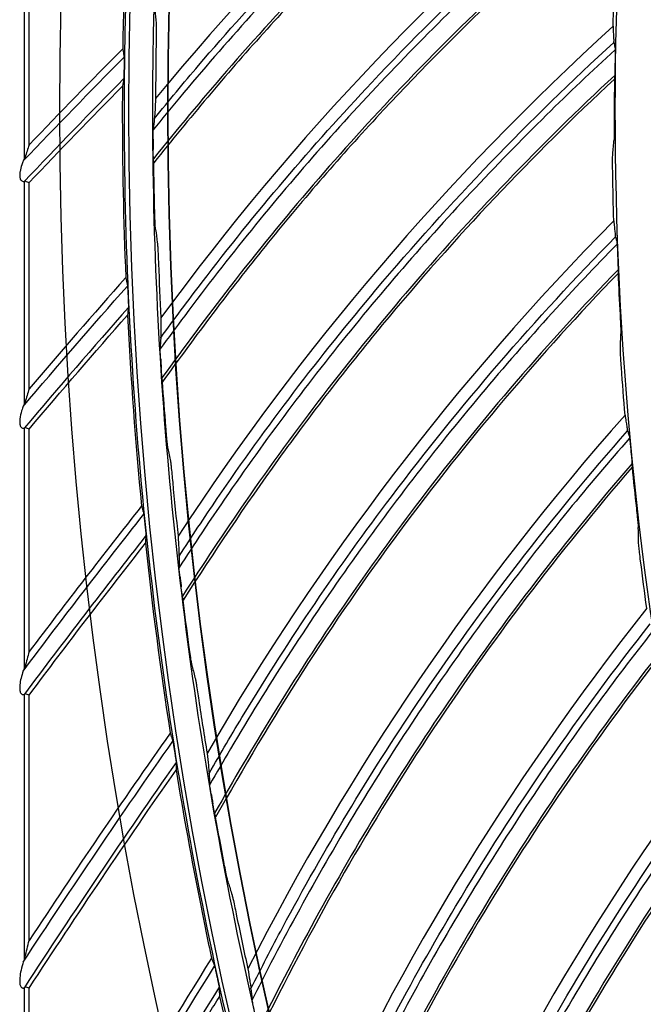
# Model space of a CAD drawing. Header units: centimetres. Extents: x 8435 to 34224, y 15581 to 23928.
# Tile 53 of 256: x 14681.78 to 14686.23, y 23621.61 to 23628.64. Entities that reach past the tile are written whole.
import ezdxf

# ---------------------------------------------------------------- set-up
doc = ezdxf.new("R2010")
doc.units = ezdxf.units.CM
doc.header["$LTSCALE"] = 0.2
doc.layers.add('1', color=7, linetype='Continuous', true_color=0xffffff)

# ---------------------------------------------------------------- blocks, each defined once
blk = doc.blocks.new('A$C992146fe')
at = {"layer": '1', "color": 0, "linetype": 'Continuous'}
for p, q in [((507.026, 328.592), (507.026, 325.597)), ((507.099, 325.805), (507.099, 328.574)), ((507.026, 325.282), (507.026, 322.098)), ((507.099, 322.324), (507.099, 325.266)), ((507.026, 321.763), (507.026, 318.324)), ((507.099, 318.572), (507.099, 321.75)), ((507.026, 317.961), (507.026, 314.172)), ((507.099, 314.45), (507.099, 317.952)), ((507.026, 313.774), (507.026, 309.483)), ((507.099, 309.8), (507.099, 313.77))]:
    blk.add_line(p, q, dxfattribs=at)
at = {"layer": '1', "color": 0, "linetype": 'Continuous', "extrusion": (0, 0, -1)}
for radius in [59.146, 58.16, 57.606, 57.6]:
    blk.add_circle((-566.677, 326.301), radius, dxfattribs=at)
at = {"layer": '1', "color": 0, "linetype": 'Continuous'}
for centre, radius, start, end in [((590.921, 245.531), 116.06, 135.29359, 136.23843), ((590.921, 245.531), 115.75, 135.43922, 136.4479), ((595.411, 247.018), 116.06, 138.50771, 139.54506), ((595.411, 247.018), 115.75, 138.65336, 139.77764), ((599.812, 248.755), 116.06, 141.72212, 143.01845), ((599.812, 248.755), 115.75, 141.86778, 143.27917), ((604.107, 250.736), 116.06, 144.93644, 146.70373), ((604.107, 250.736), 115.75, 145.08209, 147.00009), ((608.285, 252.955), 116.06, 148.1507, 150.67338), ((608.285, 252.955), 115.75, 148.29636, 151.01735)]:
    blk.add_arc(centre, radius, start, end, dxfattribs=at)
at = {"layer": '1', "color": 0, "linetype": 'Continuous', "extrusion": (0, 0, -1)}
for centre, radius, start, end in [((-590.921, 245.531), 115.962, 43.65002, 44.66954), ((-590.921, 245.531), 115.688, 43.5689, 44.5161), ((-595.411, 247.018), 115.962, 40.33308, 41.45541), ((-595.411, 247.018), 115.688, 40.23845, 41.30195), ((-599.812, 248.755), 115.962, 36.84699, 38.241), ((-599.812, 248.755), 115.688, 36.73626, 38.08753), ((-604.107, 250.736), 115.962, 33.14544, 35.02669), ((-604.107, 250.736), 115.688, 33.01477, 34.87323), ((-608.285, 252.955), 115.962, 29.15385, 31.81242)]:
    blk.add_arc(centre, radius, start, end, dxfattribs=at)
at = {"layer": '1', "color": 0, "linetype": 'Continuous'}
for points, knots in [([(624.857, 326.301), (624.857, 328.223), (624.762, 330.138), (624.383, 333.958), (624.098, 335.86), (622.977, 341.462), (621.873, 345.087), (619.685, 350.361), (618.862, 352.1), (617.053, 355.475), (616.072, 357.106), (612.907, 361.834), (610.5, 364.768), (606.433, 368.83), (605.008, 370.119), (602.065, 372.53), (600.541, 373.658), (597.389, 375.762), (595.761, 376.737), (592.4, 378.533), (590.656, 379.357), (585.357, 381.547), (581.728, 382.644), (574.279, 384.124), (570.423, 384.503), (562.822, 384.498), (559.05, 384.127), (553.436, 383.011), (551.564, 382.542), (547.912, 381.432), (546.124, 380.791), (540.872, 378.614), (537.512, 376.823), (531.127, 372.556), (528.194, 370.144), (524.172, 366.123), (522.894, 364.715), (520.468, 361.762), (519.32, 360.213), (516.144, 355.459), (514.358, 352.117), (512.171, 346.846), (511.523, 345.038), (510.409, 341.37), (509.947, 339.523), (508.836, 333.94), (508.46, 330.166), (508.456, 324.423), (508.55, 322.501), (508.923, 318.712), (509.201, 316.836), (509.938, 313.119), (510.397, 311.278), (511.5, 307.633), (512.147, 305.818), (514.341, 300.515), (516.129, 297.171), (519.287, 292.434), (520.42, 290.902), (522.851, 287.935), (524.139, 286.513), (528.17, 282.478), (531.097, 280.071), (535.849, 276.887), (537.503, 275.893), (540.87, 274.09), (542.588, 273.277), (547.839, 271.097), (551.472, 269.985), (559.009, 268.478), (562.79, 268.106), (568.476, 268.098), (570.374, 268.188), (574.175, 268.557), (576.084, 268.838), (581.697, 269.948), (585.325, 271.045), (590.597, 273.218), (592.332, 274.034), (595.718, 275.839), (597.353, 276.817), (602.091, 279.975), (605.028, 282.374), (609.092, 286.424), (610.388, 287.85), (612.809, 290.791), (613.941, 292.314), (616.051, 295.461), (617.029, 297.086), (618.83, 300.439), (619.656, 302.175), (621.864, 307.483), (622.973, 311.125), (624.099, 316.741), (624.384, 318.646), (624.762, 322.463), (624.857, 324.379), (624.857, 326.301)], [0, 0, 0, 0, 0.015625, 0.015625, 0.03125, 0.03125, 0.0625, 0.0625, 0.078125, 0.078125, 0.09375, 0.09375, 0.125, 0.125, 0.140625, 0.140625, 0.15625, 0.15625, 0.171875, 0.171875, 0.1875, 0.1875, 0.21875, 0.21875, 0.25, 0.25, 0.28125, 0.28125, 0.296875, 0.296875, 0.3125, 0.3125, 0.34375, 0.34375, 0.375, 0.375, 0.390625, 0.390625, 0.40625, 0.40625, 0.4375, 0.4375, 0.453125, 0.453125, 0.46875, 0.46875, 0.5, 0.5, 0.515625, 0.515625, 0.53125, 0.53125, 0.546875, 0.546875, 0.5625, 0.5625, 0.59375, 0.59375, 0.609375, 0.609375, 0.625, 0.625, 0.65625, 0.65625, 0.671875, 0.671875, 0.6875, 0.6875, 0.71875, 0.71875, 0.75, 0.75, 0.765625, 0.765625, 0.78125, 0.78125, 0.8125, 0.8125, 0.828125, 0.828125, 0.84375, 0.84375, 0.875, 0.875, 0.890625, 0.890625, 0.90625, 0.90625, 0.921875, 0.921875, 0.9375, 0.9375, 0.96875, 0.96875, 0.984375, 0.984375, 1, 1, 1, 1]), ([(624.457, 326.301), (624.457, 324.392), (624.363, 322.49), (623.987, 318.698), (623.704, 316.807), (622.586, 311.229), (621.485, 307.612), (619.292, 302.341), (618.472, 300.616), (616.683, 297.287), (615.712, 295.673), (613.616, 292.547), (612.491, 291.035), (610.088, 288.114), (608.801, 286.698), (604.764, 282.676), (601.848, 280.293), (597.142, 277.157), (595.518, 276.185), (592.155, 274.394), (590.433, 273.583), (585.196, 271.424), (581.593, 270.335), (576.02, 269.233), (574.124, 268.954), (570.349, 268.587), (568.464, 268.498), (562.817, 268.506), (559.061, 268.875), (551.576, 270.373), (547.969, 271.476), (542.753, 273.642), (541.048, 274.449), (537.703, 276.24), (536.061, 277.227), (531.341, 280.388), (528.434, 282.779), (524.431, 286.787), (523.152, 288.199), (520.738, 291.145), (519.613, 292.667), (516.476, 297.371), (514.701, 300.693), (512.522, 305.959), (511.879, 307.761), (510.784, 311.382), (510.328, 313.21), (509.596, 316.901), (509.32, 318.764), (508.95, 322.527), (508.856, 324.436), (508.86, 330.139), (509.234, 333.888), (510.337, 339.432), (510.796, 341.267), (511.902, 344.909), (512.546, 346.705), (514.717, 351.939), (516.491, 355.258), (519.645, 359.98), (520.786, 361.518), (523.195, 364.451), (524.464, 365.849), (528.459, 369.842), (531.371, 372.238), (537.713, 376.476), (541.049, 378.255), (546.265, 380.417), (548.041, 381.053), (551.667, 382.155), (553.527, 382.621), (559.102, 383.73), (562.848, 384.098), (570.397, 384.103), (574.227, 383.727), (581.624, 382.256), (585.229, 381.167), (590.491, 378.992), (592.223, 378.174), (595.561, 376.39), (597.178, 375.422), (600.308, 373.333), (601.822, 372.212), (604.745, 369.818), (606.16, 368.538), (610.199, 364.503), (612.589, 361.59), (615.733, 356.894), (616.707, 355.275), (618.503, 351.923), (619.321, 350.195), (621.494, 344.958), (622.59, 341.358), (623.704, 335.794), (623.987, 333.905), (624.363, 330.112), (624.457, 328.209), (624.457, 326.301)], [0, 0, 0, 0, 0.015625, 0.015625, 0.03125, 0.03125, 0.0625, 0.0625, 0.078125, 0.078125, 0.09375, 0.09375, 0.109375, 0.109375, 0.125, 0.125, 0.15625, 0.15625, 0.171875, 0.171875, 0.1875, 0.1875, 0.21875, 0.21875, 0.234375, 0.234375, 0.25, 0.25, 0.28125, 0.28125, 0.3125, 0.3125, 0.328125, 0.328125, 0.34375, 0.34375, 0.375, 0.375, 0.390625, 0.390625, 0.40625, 0.40625, 0.4375, 0.4375, 0.453125, 0.453125, 0.46875, 0.46875, 0.484375, 0.484375, 0.5, 0.5, 0.53125, 0.53125, 0.546875, 0.546875, 0.5625, 0.5625, 0.59375, 0.59375, 0.609375, 0.609375, 0.625, 0.625, 0.65625, 0.65625, 0.6875, 0.6875, 0.703125, 0.703125, 0.71875, 0.71875, 0.75, 0.75, 0.78125, 0.78125, 0.8125, 0.8125, 0.828125, 0.828125, 0.84375, 0.84375, 0.859375, 0.859375, 0.875, 0.875, 0.90625, 0.90625, 0.921875, 0.921875, 0.9375, 0.9375, 0.96875, 0.96875, 0.984375, 0.984375, 1, 1, 1, 1]), ([(617.857, 326.301), (617.857, 329.683), (617.525, 333.009), (616.55, 337.917), (616.145, 339.539), (615.17, 342.756), (614.598, 344.354), (612.671, 349.005), (611.098, 351.945), (608.311, 356.12), (607.307, 357.476), (605.166, 360.085), (604.039, 361.327), (600.496, 364.869), (597.918, 366.989), (593.721, 369.796), (592.266, 370.668), (589.31, 372.247), (587.801, 372.961), (584.721, 374.237), (583.15, 374.801), (579.945, 375.775), (578.302, 376.187), (573.346, 377.174), (570.023, 377.499), (565.015, 377.502), (563.341, 377.421), (559.985, 377.092), (558.312, 376.844), (553.387, 375.864), (550.196, 374.898), (545.547, 372.976), (544.012, 372.251), (541.046, 370.666), (539.611, 369.806), (535.449, 367.027), (532.863, 364.911), (528.081, 360.135), (525.958, 357.543), (523.176, 353.385), (522.315, 351.953), (520.729, 348.992), (520.003, 347.457), (518.074, 342.804), (517.105, 339.612), (515.794, 333.053), (515.458, 329.66), (515.456, 322.977), (515.779, 319.657), (516.759, 314.707), (517.17, 313.061), (518.143, 309.851), (518.705, 308.279), (519.979, 305.197), (520.691, 303.688), (522.266, 300.734), (523.134, 299.283), (525.942, 295.075), (528.06, 292.495), (531.597, 288.951), (532.837, 287.824), (535.439, 285.684), (536.799, 284.675), (540.975, 281.881), (543.914, 280.307), (548.557, 278.378), (550.153, 277.804), (553.374, 276.825), (554.997, 276.418), (559.906, 275.438), (563.229, 275.104), (569.981, 275.097), (573.323, 275.427), (578.23, 276.398), (579.851, 276.801), (583.064, 277.772), (584.663, 278.342), (589.322, 280.268), (592.265, 281.838), (597.829, 285.546), (600.467, 287.706), (605.198, 292.43), (607.318, 295.005), (610.125, 299.193), (610.999, 300.648), (612.584, 303.607), (613.299, 305.116), (615.218, 309.736), (616.2, 312.946), (617.525, 319.571), (617.857, 322.918), (617.857, 326.301)], [0, 0, 0, 0, 0.03125, 0.03125, 0.046875, 0.046875, 0.0625, 0.0625, 0.09375, 0.09375, 0.109375, 0.109375, 0.125, 0.125, 0.15625, 0.15625, 0.171875, 0.171875, 0.1875, 0.1875, 0.203125, 0.203125, 0.21875, 0.21875, 0.25, 0.25, 0.265625, 0.265625, 0.28125, 0.28125, 0.3125, 0.3125, 0.328125, 0.328125, 0.34375, 0.34375, 0.375, 0.375, 0.40625, 0.40625, 0.421875, 0.421875, 0.4375, 0.4375, 0.46875, 0.46875, 0.5, 0.5, 0.53125, 0.53125, 0.546875, 0.546875, 0.5625, 0.5625, 0.578125, 0.578125, 0.59375, 0.59375, 0.625, 0.625, 0.640625, 0.640625, 0.65625, 0.65625, 0.6875, 0.6875, 0.703125, 0.703125, 0.71875, 0.71875, 0.75, 0.75, 0.78125, 0.78125, 0.796875, 0.796875, 0.8125, 0.8125, 0.84375, 0.84375, 0.875, 0.875, 0.90625, 0.90625, 0.921875, 0.921875, 0.9375, 0.9375, 0.96875, 0.96875, 1, 1, 1, 1]), ([(508.885, 326.179), (509.093, 326.434), (509.302, 326.688), (510.326, 327.887), (511.185, 328.794), (513.27, 330.782), (514.525, 331.834), (515.844, 332.8)], [0, 0, 0, 0, 0.10242, 0.10242, 0.490914, 0.490914, 1, 1, 1, 1]), ([(515.849, 332.693), (515.486, 332.426), (515.128, 332.153), (514.371, 331.553), (513.973, 331.224), (513.19, 330.55), (512.806, 330.205), (512.052, 329.5), (511.682, 329.139), (510.958, 328.403), (510.604, 328.028), (509.911, 327.262), (509.573, 326.872), (509.117, 326.324), (508.992, 326.172), (508.867, 326.019)], [0, 0, 0, 0, 0.13941, 0.13941, 0.299333, 0.299333, 0.459255, 0.459255, 0.619179, 0.619179, 0.779103, 0.779103, 0.939027, 0.939027, 1, 1, 1, 1]), ([(515.805, 332.331), (514.652, 331.471), (513.548, 330.545), (511.594, 328.702), (510.729, 327.799), (509.558, 326.445), (509.212, 326.028), (508.871, 325.607)], [0, 0, 0, 0, 0.445442, 0.445442, 0.832255, 0.832255, 1, 1, 1, 1]), ([(515.794, 332.279), (514.512, 331.321), (513.287, 330.278), (511.542, 328.582), (510.981, 327.999), (509.899, 326.799), (509.383, 326.178), (508.876, 325.55)], [0, 0, 0, 0, 0.5, 0.5, 0.75, 0.75, 1, 1, 1, 1]), ([(515.577, 329.933), (515.23, 329.647), (514.887, 329.355), (514.163, 328.715), (513.783, 328.365), (513.039, 327.649), (512.674, 327.284), (511.959, 326.539), (511.609, 326.159), (510.926, 325.385), (510.593, 324.99), (509.943, 324.188), (509.626, 323.781), (509.2, 323.208), (509.084, 323.05), (508.967, 322.891)], [0, 0, 0, 0, 0.139411, 0.139411, 0.299338, 0.299338, 0.459265, 0.459265, 0.619193, 0.619193, 0.779122, 0.779122, 0.939051, 0.939051, 1, 1, 1, 1]), ([(508.976, 323.052), (509.17, 323.318), (509.365, 323.582), (510.323, 324.835), (511.132, 325.788), (513.105, 327.886), (514.302, 329.004), (515.567, 330.04)], [0, 0, 0, 0, 0.102394, 0.102394, 0.490897, 0.490897, 1, 1, 1, 1]), ([(515.553, 329.569), (514.448, 328.648), (513.396, 327.663), (511.544, 325.717), (510.73, 324.769), (509.634, 323.353), (509.311, 322.918), (508.993, 322.48)], [0, 0, 0, 0, 0.445431, 0.445431, 0.832263, 0.832263, 1, 1, 1, 1]), ([(515.545, 329.516), (514.316, 328.49), (513.15, 327.383), (511.499, 325.595), (510.97, 324.983), (509.956, 323.726), (509.474, 323.078), (509.001, 322.423)], [0, 0, 0, 0, 0.5, 0.5, 0.75, 0.75, 1, 1, 1, 1]), ([(508.91, 327.541), (508.91, 327.536), (508.91, 327.526), (508.911, 327.5), (508.911, 327.481), (508.911, 327.429), (508.91, 327.393), (508.91, 327.317), (508.909, 327.276), (508.909, 327.235)], [0, 0, 0, 0, 0.161248, 0.161248, 0.364346, 0.364346, 0.672744, 0.672744, 1, 1, 1, 1]), ([(515.426, 327.496), (515.426, 327.465), (515.428, 327.435), (515.43, 327.381), (515.431, 327.357), (515.434, 327.315), (515.435, 327.296), (515.437, 327.281)], [0, 0, 0, 0, 0.332987, 0.332987, 0.665339, 0.665339, 1, 1, 1, 1]), ([(509.236, 319.934), (509.415, 320.21), (509.596, 320.484), (510.485, 321.787), (511.241, 322.782), (513.098, 324.984), (514.232, 326.165), (515.438, 327.267)], [0, 0, 0, 0, 0.102452, 0.102452, 0.490995, 0.490995, 1, 1, 1, 1]), ([(515.439, 327.261), (515.442, 327.244), (515.445, 327.228), (515.45, 327.199), (515.452, 327.186), (515.454, 327.174)], [0, 0, 0, 0, 0.571883, 0.571883, 1, 1, 1, 1]), ([(508.434, 327.176), (508.435, 327.173), (508.435, 327.17), (508.437, 327.162), (508.437, 327.156), (508.439, 327.145), (508.44, 327.14), (508.442, 327.129), (508.443, 327.123), (508.444, 327.112), (508.445, 327.106), (508.447, 327.095), (508.448, 327.09), (508.45, 327.079), (508.45, 327.073), (508.451, 327.068)], [0, 0, 0, 0, 0.080657, 0.080657, 0.233881, 0.233881, 0.387104, 0.387104, 0.540328, 0.540328, 0.693552, 0.693552, 0.846776, 0.846776, 1, 1, 1, 1]), ([(515.454, 327.161), (515.123, 326.857), (514.797, 326.547), (514.109, 325.869), (513.749, 325.499), (513.044, 324.745), (512.7, 324.36), (512.026, 323.577), (511.698, 323.179), (511.058, 322.369), (510.746, 321.957), (510.14, 321.121), (509.846, 320.697), (509.452, 320.102), (509.344, 319.938), (509.236, 319.773)], [0, 0, 0, 0, 0.139273, 0.139273, 0.299221, 0.299221, 0.459168, 0.459168, 0.619116, 0.619116, 0.779065, 0.779065, 0.939014, 0.939014, 1, 1, 1, 1]), ([(515.454, 327.174), (515.454, 327.173), (515.454, 327.17), (515.454, 327.161), (515.455, 327.155), (515.455, 327.14), (515.455, 327.129), (515.455, 327.102), (515.454, 327.085), (515.454, 327.061), (515.454, 327.054), (515.454, 327.047)], [0, 0, 0, 0, 0.164968, 0.164968, 0.328622, 0.328622, 0.558198, 0.558198, 0.871758, 0.871758, 1, 1, 1, 1]), ([(508.451, 327.068), (508.452, 327.066), (508.452, 327.063), (508.452, 327.053), (508.452, 327.047), (508.452, 327.03), (508.452, 327.018), (508.452, 326.987), (508.452, 326.968), (508.452, 326.945), (508.452, 326.941), (508.452, 326.938)], [0, 0, 0, 0, 0.166608, 0.166608, 0.331311, 0.331311, 0.583833, 0.583833, 0.93742, 0.93742, 1, 1, 1, 1]), ([(515.454, 327.047), (515.454, 327.033), (515.453, 327.019), (515.453, 326.986), (515.453, 326.966), (515.452, 326.937), (515.452, 326.928), (515.452, 326.919)], [0, 0, 0, 0, 0.324881, 0.324881, 0.791183, 0.791183, 1, 1, 1, 1]), ([(508.452, 326.905), (508.452, 326.882), (508.451, 326.859), (508.451, 326.821), (508.45, 326.805), (508.45, 326.781), (508.449, 326.772), (508.449, 326.759), (508.449, 326.755), (508.448, 326.75), (508.448, 326.749), (508.448, 326.749)], [0, 0, 0, 0, 0.352922, 0.352922, 0.610668, 0.610668, 0.793343, 0.793343, 0.932716, 0.932716, 1, 1, 1, 1]), ([(508.452, 326.938), (508.452, 326.935), (508.452, 326.932), (508.452, 326.928), (508.452, 326.927), (508.452, 326.924), (508.452, 326.923), (508.452, 326.92), (508.452, 326.919), (508.452, 326.916), (508.452, 326.915), (508.452, 326.912), (508.452, 326.91), (508.452, 326.908), (508.452, 326.906), (508.452, 326.905)], [0, 0, 0, 0, 0.25, 0.25, 0.375, 0.375, 0.5, 0.5, 0.625, 0.625, 0.75, 0.75, 0.875, 0.875, 1, 1, 1, 1]), ([(515.452, 326.919), (515.452, 326.898), (515.451, 326.877), (515.451, 326.84), (515.45, 326.825), (515.45, 326.801), (515.449, 326.793), (515.449, 326.78), (515.448, 326.776), (515.448, 326.774)], [0, 0, 0, 0, 0.352369, 0.352369, 0.63658, 0.63658, 0.84081, 0.84081, 1, 1, 1, 1]), ([(515.449, 326.796), (514.397, 325.817), (513.4, 324.778), (511.657, 322.734), (510.895, 321.743), (509.877, 320.27), (509.578, 319.818), (509.284, 319.364)], [0, 0, 0, 0, 0.445336, 0.445336, 0.832217, 0.832217, 1, 1, 1, 1]), ([(515.445, 326.743), (514.274, 325.652), (513.169, 324.484), (511.618, 322.609), (511.123, 321.969), (510.178, 320.659), (509.732, 319.986), (509.295, 319.307)], [0, 0, 0, 0, 0.5, 0.5, 0.75, 0.75, 1, 1, 1, 1]), ([(508.429, 326.641), (508.428, 326.54), (508.428, 326.439), (508.427, 325.529), (508.444, 324.719), (508.477, 323.91)], [0, 0, 0, 0, 0.111311, 0.111311, 1, 1, 1, 1]), ([(508.902, 326.465), (508.9, 326.406), (508.897, 326.351), (508.891, 326.258), (508.888, 326.219), (508.886, 326.188)], [0, 0, 0, 0, 0.495476, 0.495476, 1, 1, 1, 1]), ([(515.442, 326.152), (515.442, 326.109), (515.442, 326.066), (515.442, 325.996), (515.442, 325.967), (515.441, 325.925), (515.441, 325.909), (515.44, 325.888), (515.439, 325.882), (515.439, 325.878)], [0, 0, 0, 0, 0.373403, 0.373403, 0.655987, 0.655987, 0.861471, 0.861471, 1, 1, 1, 1]), ([(508.867, 325.885), (508.867, 325.911), (508.867, 325.937), (508.867, 325.974), (508.867, 325.986), (508.867, 326.006), (508.867, 326.014), (508.868, 326.025), (508.868, 326.029), (508.868, 326.031), (508.868, 326.032), (508.868, 326.032)], [0, 0, 0, 0, 0.438092, 0.438092, 0.662362, 0.662362, 0.838682, 0.838682, 0.972358, 0.972358, 1, 1, 1, 1]), ([(508.867, 325.885), (508.867, 325.875), (508.867, 325.865), (508.867, 325.833), (508.867, 325.81), (508.868, 325.772), (508.868, 325.756), (508.868, 325.74)], [0, 0, 0, 0, 0.203273, 0.203273, 0.67482, 0.67482, 1, 1, 1, 1]), ([(508.872, 325.577), (508.872, 325.579), (508.872, 325.584), (508.871, 325.597), (508.871, 325.607), (508.87, 325.633), (508.869, 325.651), (508.869, 325.692), (508.868, 325.716), (508.868, 325.74)], [0, 0, 0, 0, 0.152624, 0.152624, 0.34444, 0.34444, 0.635108, 0.635108, 1, 1, 1, 1]), ([(507.03, 325.605), (507.026, 325.598), (507.021, 325.589), (507.009, 325.56), (507.001, 325.539), (506.983, 325.488), (506.974, 325.457), (506.969, 325.419), (506.968, 325.412), (506.968, 325.406)], [0, 0, 0, 0, 0.178148, 0.178148, 0.496006, 0.496006, 0.918789, 0.918789, 1, 1, 1, 1]), ([(515.42, 325.4), (515.42, 325.442), (515.419, 325.485), (515.419, 325.554), (515.419, 325.583), (515.419, 325.625), (515.42, 325.641), (515.42, 325.662), (515.421, 325.668), (515.421, 325.672)], [0, 0, 0, 0, 0.369167, 0.369167, 0.653165, 0.653165, 0.859847, 0.859847, 1, 1, 1, 1]), ([(506.966, 325.371), (506.965, 325.36), (506.965, 325.349), (506.968, 325.331), (506.97, 325.324), (506.976, 325.31), (506.98, 325.304), (506.988, 325.295), (506.992, 325.291), (507.002, 325.285), (507.008, 325.282), (507.018, 325.28), (507.023, 325.281), (507.028, 325.283), (507.03, 325.283), (507.031, 325.284)], [0, 0, 0, 0, 0.187115, 0.187115, 0.322629, 0.322629, 0.459409, 0.459409, 0.581952, 0.581952, 0.757136, 0.757136, 0.934715, 0.934715, 1, 1, 1, 1]), ([(508.902, 324.596), (508.901, 324.601), (508.9, 324.611), (508.898, 324.637), (508.897, 324.656), (508.895, 324.708), (508.894, 324.744), (508.891, 324.82), (508.89, 324.862), (508.889, 324.903)], [0, 0, 0, 0, 0.160765, 0.160765, 0.363446, 0.363446, 0.671934, 0.671934, 1, 1, 1, 1]), ([(515.436, 324.72), (515.438, 324.689), (515.441, 324.659), (515.446, 324.606), (515.449, 324.582), (515.454, 324.54), (515.456, 324.521), (515.458, 324.506)], [0, 0, 0, 0, 0.33299, 0.33299, 0.665341, 0.665341, 1, 1, 1, 1]), ([(509.665, 316.834), (509.829, 317.119), (509.995, 317.404), (510.812, 318.752), (511.513, 319.787), (513.248, 322.086), (514.316, 323.326), (515.461, 324.493)], [0, 0, 0, 0, 0.10246, 0.10246, 0.491024, 0.491024, 1, 1, 1, 1]), ([(515.462, 324.486), (515.466, 324.47), (515.469, 324.453), (515.476, 324.425), (515.478, 324.412), (515.481, 324.4)], [0, 0, 0, 0, 0.571882, 0.571882, 1, 1, 1, 1]), ([(508.927, 324.413), (508.928, 324.408), (508.929, 324.399), (508.931, 324.372), (508.932, 324.353), (508.935, 324.301), (508.936, 324.265), (508.94, 324.189), (508.941, 324.148), (508.943, 324.107)], [0, 0, 0, 0, 0.161237, 0.161237, 0.364327, 0.364327, 0.672737, 0.672737, 1, 1, 1, 1]), ([(515.483, 324.387), (515.168, 324.066), (514.86, 323.739), (514.21, 323.025), (513.87, 322.636), (513.207, 321.844), (512.884, 321.442), (512.254, 320.624), (511.947, 320.208), (511.352, 319.365), (511.063, 318.937), (510.503, 318.069), (510.233, 317.629), (509.871, 317.014), (509.772, 316.844), (509.674, 316.674)], [0, 0, 0, 0, 0.139224, 0.139224, 0.29918, 0.29918, 0.459136, 0.459136, 0.619093, 0.619093, 0.779051, 0.779051, 0.939008, 0.939008, 1, 1, 1, 1]), ([(515.481, 324.4), (515.482, 324.399), (515.482, 324.396), (515.483, 324.387), (515.483, 324.381), (515.484, 324.366), (515.485, 324.355), (515.486, 324.328), (515.487, 324.311), (515.488, 324.287), (515.488, 324.28), (515.488, 324.273)], [0, 0, 0, 0, 0.164984, 0.164984, 0.328654, 0.328654, 0.558232, 0.558232, 0.871769, 0.871769, 1, 1, 1, 1]), ([(515.488, 324.273), (515.489, 324.259), (515.489, 324.246), (515.491, 324.212), (515.491, 324.192), (515.493, 324.164), (515.493, 324.155), (515.493, 324.146)], [0, 0, 0, 0, 0.324871, 0.324871, 0.791174, 0.791174, 1, 1, 1, 1]), ([(515.497, 324.023), (514.499, 322.988), (513.561, 321.896), (511.93, 319.762), (511.223, 318.731), (510.286, 317.205), (510.013, 316.738), (509.744, 316.268)], [0, 0, 0, 0, 0.445309, 0.445309, 0.832209, 0.832209, 1, 1, 1, 1]), ([(515.493, 324.146), (515.494, 324.125), (515.495, 324.103), (515.496, 324.067), (515.497, 324.051), (515.497, 324.028), (515.497, 324.019), (515.498, 324.007), (515.497, 324.003), (515.497, 324)], [0, 0, 0, 0, 0.352353, 0.352353, 0.636574, 0.636574, 0.840808, 0.840808, 1, 1, 1, 1]), ([(508.477, 323.91), (508.478, 323.908), (508.478, 323.905), (508.48, 323.896), (508.481, 323.891), (508.484, 323.88), (508.485, 323.874), (508.487, 323.863), (508.488, 323.858), (508.491, 323.847), (508.492, 323.841), (508.494, 323.83), (508.495, 323.825), (508.498, 323.814), (508.499, 323.808), (508.5, 323.803)], [0, 0, 0, 0, 0.080657, 0.080657, 0.233881, 0.233881, 0.387104, 0.387104, 0.540328, 0.540328, 0.693552, 0.693552, 0.846776, 0.846776, 1, 1, 1, 1]), ([(515.496, 323.97), (514.385, 322.817), (513.346, 321.59), (511.898, 319.635), (511.439, 318.969), (510.566, 317.61), (510.157, 316.914), (509.758, 316.212)], [0, 0, 0, 0, 0.5, 0.5, 0.75, 0.75, 1, 1, 1, 1]), ([(508.5, 323.803), (508.5, 323.802), (508.501, 323.798), (508.502, 323.789), (508.502, 323.783), (508.503, 323.766), (508.504, 323.754), (508.506, 323.723), (508.507, 323.703), (508.508, 323.68), (508.508, 323.677), (508.508, 323.673)], [0, 0, 0, 0, 0.166596, 0.166596, 0.331287, 0.331287, 0.583807, 0.583807, 0.937415, 0.937415, 1, 1, 1, 1]), ([(508.508, 323.673), (508.508, 323.671), (508.508, 323.668), (508.509, 323.664), (508.509, 323.662), (508.509, 323.66), (508.509, 323.658), (508.509, 323.656), (508.509, 323.654), (508.509, 323.652), (508.509, 323.65), (508.509, 323.647), (508.509, 323.646), (508.51, 323.643), (508.51, 323.642), (508.51, 323.641)], [0, 0, 0, 0, 0.25, 0.25, 0.375, 0.375, 0.5, 0.5, 0.625, 0.625, 0.75, 0.75, 0.875, 0.875, 1, 1, 1, 1]), ([(508.51, 323.641), (508.511, 323.618), (508.512, 323.594), (508.513, 323.556), (508.514, 323.541), (508.515, 323.517), (508.515, 323.508), (508.515, 323.495), (508.515, 323.491), (508.515, 323.486), (508.515, 323.485), (508.515, 323.484)], [0, 0, 0, 0, 0.352954, 0.352954, 0.610694, 0.610694, 0.79336, 0.79336, 0.932721, 0.932721, 1, 1, 1, 1]), ([(508.978, 323.338), (508.979, 323.279), (508.979, 323.224), (508.978, 323.131), (508.978, 323.091), (508.977, 323.061)], [0, 0, 0, 0, 0.495476, 0.495476, 1, 1, 1, 1]), ([(515.525, 323.379), (515.527, 323.336), (515.53, 323.293), (515.533, 323.223), (515.534, 323.195), (515.536, 323.152), (515.536, 323.136), (515.537, 323.116), (515.537, 323.109), (515.537, 323.105)], [0, 0, 0, 0, 0.373459, 0.373459, 0.656024, 0.656024, 0.86149, 0.86149, 1, 1, 1, 1]), ([(508.974, 322.757), (508.973, 322.783), (508.971, 322.809), (508.969, 322.846), (508.969, 322.858), (508.968, 322.878), (508.968, 322.886), (508.967, 322.897), (508.967, 322.901), (508.967, 322.903), (508.967, 322.904), (508.967, 322.904)], [0, 0, 0, 0, 0.43818, 0.43818, 0.6624, 0.6624, 0.838708, 0.838708, 0.97236, 0.97236, 1, 1, 1, 1]), ([(515.544, 322.627), (515.541, 322.669), (515.538, 322.711), (515.534, 322.78), (515.532, 322.809), (515.531, 322.852), (515.53, 322.868), (515.53, 322.888), (515.529, 322.895), (515.53, 322.899)], [0, 0, 0, 0, 0.369167, 0.369167, 0.653174, 0.653174, 0.859852, 0.859852, 1, 1, 1, 1]), ([(508.974, 322.757), (508.975, 322.747), (508.975, 322.737), (508.977, 322.705), (508.979, 322.682), (508.981, 322.644), (508.982, 322.628), (508.983, 322.613)], [0, 0, 0, 0, 0.203273, 0.203273, 0.674817, 0.674817, 1, 1, 1, 1]), ([(508.996, 322.45), (508.996, 322.452), (508.995, 322.457), (508.994, 322.47), (508.993, 322.479), (508.991, 322.505), (508.99, 322.523), (508.986, 322.564), (508.985, 322.589), (508.983, 322.613)], [0, 0, 0, 0, 0.152598, 0.152598, 0.344398, 0.344398, 0.635093, 0.635093, 1, 1, 1, 1]), ([(507.03, 322.106), (507.026, 322.099), (507.021, 322.089), (507.009, 322.058), (507, 322.034), (506.981, 321.972), (506.97, 321.932), (506.968, 321.891)], [0, 0, 0, 0, 0.172034, 0.172034, 0.496273, 0.496273, 1, 1, 1, 1]), ([(515.596, 321.949), (515.6, 321.918), (515.604, 321.888), (515.613, 321.835), (515.616, 321.812), (515.624, 321.77), (515.627, 321.751), (515.63, 321.736)], [0, 0, 0, 0, 0.332993, 0.332993, 0.665342, 0.665342, 1, 1, 1, 1]), ([(506.966, 321.853), (506.965, 321.841), (506.965, 321.828), (506.968, 321.809), (506.971, 321.801), (506.976, 321.788), (506.98, 321.782), (506.989, 321.773), (506.993, 321.769), (507.003, 321.763), (507.008, 321.761), (507.018, 321.76), (507.023, 321.76), (507.028, 321.763), (507.03, 321.764), (507.031, 321.765)], [0, 0, 0, 0, 0.209161, 0.209161, 0.342654, 0.342654, 0.477691, 0.477691, 0.596614, 0.596614, 0.761009, 0.761009, 0.927708, 0.927708, 1, 1, 1, 1]), ([(509.078, 321.472), (509.078, 321.477), (509.076, 321.486), (509.073, 321.512), (509.071, 321.531), (509.066, 321.583), (509.062, 321.619), (509.056, 321.695), (509.052, 321.736), (509.049, 321.778)], [0, 0, 0, 0, 0.160733, 0.160733, 0.36339, 0.36339, 0.671903, 0.671903, 1, 1, 1, 1]), ([(510.261, 313.763), (510.41, 314.056), (510.56, 314.349), (511.302, 315.74), (511.946, 316.811), (513.554, 319.2), (514.554, 320.497), (515.633, 321.723)], [0, 0, 0, 0, 0.102464, 0.102464, 0.491049, 0.491049, 1, 1, 1, 1]), ([(515.635, 321.717), (515.64, 321.7), (515.644, 321.684), (515.652, 321.656), (515.655, 321.644), (515.659, 321.632)], [0, 0, 0, 0, 0.57188, 0.57188, 1, 1, 1, 1]), ([(515.661, 321.619), (515.365, 321.281), (515.074, 320.938), (514.464, 320.19), (514.146, 319.783), (513.527, 318.957), (513.226, 318.538), (512.641, 317.687), (512.357, 317.255), (511.809, 316.381), (511.543, 315.938), (511.031, 315.041), (510.785, 314.587), (510.457, 313.954), (510.368, 313.778), (510.279, 313.603)], [0, 0, 0, 0, 0.13918, 0.13918, 0.299144, 0.299144, 0.459108, 0.459108, 0.619074, 0.619074, 0.77904, 0.77904, 0.939006, 0.939006, 1, 1, 1, 1]), ([(515.659, 321.632), (515.659, 321.631), (515.66, 321.628), (515.661, 321.619), (515.662, 321.613), (515.663, 321.598), (515.665, 321.587), (515.667, 321.56), (515.669, 321.544), (515.671, 321.52), (515.672, 321.513), (515.673, 321.506)], [0, 0, 0, 0, 0.16501, 0.16501, 0.328707, 0.328707, 0.558295, 0.558295, 0.871803, 0.871803, 1, 1, 1, 1]), ([(515.673, 321.506), (515.674, 321.492), (515.675, 321.478), (515.678, 321.445), (515.68, 321.425), (515.683, 321.397), (515.684, 321.388), (515.685, 321.379)], [0, 0, 0, 0, 0.324866, 0.324866, 0.791169, 0.791169, 1, 1, 1, 1]), ([(515.685, 321.379), (515.687, 321.358), (515.689, 321.336), (515.692, 321.3), (515.693, 321.285), (515.695, 321.261), (515.696, 321.253), (515.696, 321.24), (515.697, 321.236), (515.697, 321.234)], [0, 0, 0, 0, 0.352279, 0.352279, 0.636498, 0.636498, 0.840765, 0.840765, 1, 1, 1, 1]), ([(509.114, 321.29), (509.115, 321.285), (509.116, 321.276), (509.12, 321.25), (509.122, 321.231), (509.127, 321.179), (509.131, 321.143), (509.138, 321.068), (509.142, 321.027), (509.146, 320.986)], [0, 0, 0, 0, 0.161215, 0.161215, 0.364296, 0.364296, 0.672738, 0.672738, 1, 1, 1, 1]), ([(515.696, 321.256), (514.755, 320.169), (513.877, 319.028), (512.365, 316.809), (511.714, 315.741), (510.861, 314.167), (510.614, 313.685), (510.371, 313.201)], [0, 0, 0, 0, 0.445284, 0.445284, 0.8322, 0.8322, 1, 1, 1, 1]), ([(515.697, 321.203), (514.65, 319.992), (513.679, 318.711), (512.339, 316.68), (511.917, 315.99), (511.119, 314.586), (510.748, 313.869), (510.388, 313.146)], [0, 0, 0, 0, 0.5, 0.5, 0.75, 0.75, 1, 1, 1, 1]), ([(508.702, 320.652), (508.703, 320.649), (508.704, 320.646), (508.706, 320.638), (508.708, 320.632), (508.711, 320.622), (508.712, 320.616), (508.715, 320.605), (508.717, 320.6), (508.72, 320.589), (508.721, 320.584), (508.724, 320.573), (508.726, 320.567), (508.729, 320.557), (508.73, 320.551), (508.732, 320.546)], [0, 0, 0, 0, 0.080657, 0.080657, 0.23388, 0.23388, 0.387104, 0.387104, 0.540328, 0.540328, 0.693552, 0.693552, 0.846776, 0.846776, 1, 1, 1, 1]), ([(508.732, 320.546), (508.732, 320.544), (508.732, 320.541), (508.734, 320.532), (508.735, 320.526), (508.737, 320.509), (508.738, 320.497), (508.742, 320.466), (508.744, 320.447), (508.746, 320.424), (508.746, 320.42), (508.747, 320.417)], [0, 0, 0, 0, 0.166591, 0.166591, 0.331277, 0.331277, 0.583797, 0.583797, 0.937414, 0.937414, 1, 1, 1, 1]), ([(515.758, 320.615), (515.763, 320.572), (515.767, 320.529), (515.774, 320.46), (515.777, 320.431), (515.781, 320.389), (515.783, 320.373), (515.784, 320.353), (515.785, 320.346), (515.785, 320.342)], [0, 0, 0, 0, 0.37335, 0.37335, 0.655932, 0.655932, 0.861442, 0.861442, 1, 1, 1, 1]), ([(508.747, 320.417), (508.747, 320.414), (508.747, 320.411), (508.748, 320.407), (508.748, 320.406), (508.748, 320.403), (508.748, 320.402), (508.749, 320.399), (508.749, 320.398), (508.749, 320.395), (508.749, 320.394), (508.749, 320.391), (508.75, 320.39), (508.75, 320.387), (508.75, 320.386), (508.75, 320.384)], [0, 0, 0, 0, 0.25, 0.25, 0.375, 0.375, 0.5, 0.5, 0.625, 0.625, 0.75, 0.75, 0.875, 0.875, 1, 1, 1, 1]), ([(508.75, 320.384), (508.752, 320.362), (508.755, 320.338), (508.758, 320.3), (508.76, 320.285), (508.762, 320.261), (508.763, 320.252), (508.764, 320.239), (508.764, 320.235), (508.764, 320.23), (508.764, 320.229), (508.764, 320.229)], [0, 0, 0, 0, 0.352965, 0.352965, 0.610702, 0.610702, 0.793364, 0.793364, 0.932722, 0.932722, 1, 1, 1, 1]), ([(509.223, 320.219), (509.227, 320.158), (509.23, 320.101), (509.234, 320.025), (509.235, 320), (509.236, 319.965), (509.236, 319.953), (509.236, 319.942)], [0, 0, 0, 0, 0.517278, 0.517278, 0.825008, 0.825008, 1, 1, 1, 1]), ([(515.818, 319.865), (515.812, 319.907), (515.807, 319.949), (515.8, 320.018), (515.796, 320.046), (515.792, 320.089), (515.791, 320.105), (515.789, 320.125), (515.789, 320.132), (515.789, 320.136)], [0, 0, 0, 0, 0.369056, 0.369056, 0.653079, 0.653079, 0.859802, 0.859802, 1, 1, 1, 1]), ([(509.236, 319.928), (509.236, 319.901), (509.236, 319.873), (509.236, 319.826), (509.236, 319.806), (509.236, 319.786)], [0, 0, 0, 0, 0.574877, 0.574877, 1, 1, 1, 1]), ([(509.251, 319.639), (509.248, 319.665), (509.245, 319.691), (509.241, 319.728), (509.239, 319.74), (509.238, 319.759), (509.237, 319.767), (509.236, 319.778), (509.236, 319.782), (509.236, 319.785), (509.236, 319.785), (509.236, 319.786)], [0, 0, 0, 0, 0.438151, 0.438151, 0.662388, 0.662388, 0.838699, 0.838699, 0.972359, 0.972359, 1, 1, 1, 1]), ([(509.251, 319.639), (509.252, 319.629), (509.253, 319.619), (509.257, 319.587), (509.259, 319.565), (509.264, 319.527), (509.266, 319.511), (509.267, 319.495)], [0, 0, 0, 0, 0.203294, 0.203294, 0.674818, 0.674818, 1, 1, 1, 1]), ([(509.289, 319.334), (509.289, 319.336), (509.288, 319.34), (509.286, 319.354), (509.284, 319.363), (509.281, 319.389), (509.278, 319.406), (509.273, 319.447), (509.27, 319.472), (509.267, 319.495)], [0, 0, 0, 0, 0.152607, 0.152607, 0.344412, 0.344412, 0.635097, 0.635097, 1, 1, 1, 1]), ([(511.023, 310.728), (511.155, 311.029), (511.289, 311.33), (511.955, 312.759), (512.54, 313.863), (514.016, 316.336), (514.944, 317.684), (515.956, 318.968)], [0, 0, 0, 0, 0.102461, 0.102461, 0.491033, 0.491033, 1, 1, 1, 1]), ([(515.989, 318.865), (515.712, 318.512), (515.44, 318.154), (514.871, 317.374), (514.576, 316.95), (514.002, 316.092), (513.724, 315.656), (513.187, 314.775), (512.927, 314.329), (512.426, 313.426), (512.185, 312.969), (511.723, 312.046), (511.501, 311.579), (511.208, 310.929), (511.128, 310.749), (511.049, 310.569)], [0, 0, 0, 0, 0.13921, 0.13921, 0.299169, 0.299169, 0.459128, 0.459128, 0.619088, 0.619088, 0.779049, 0.779049, 0.939009, 0.939009, 1, 1, 1, 1]), ([(509.424, 318.362), (509.423, 318.366), (509.421, 318.376), (509.417, 318.402), (509.414, 318.421), (509.406, 318.472), (509.4, 318.508), (509.389, 318.583), (509.384, 318.624), (509.378, 318.665)], [0, 0, 0, 0, 0.160747, 0.160747, 0.363414, 0.363414, 0.671914, 0.671914, 1, 1, 1, 1]), ([(516.044, 318.505), (515.163, 317.369), (514.348, 316.182), (512.958, 313.883), (512.367, 312.782), (511.6, 311.164), (511.379, 310.669), (511.162, 310.173)], [0, 0, 0, 0, 0.445312, 0.445312, 0.832211, 0.832211, 1, 1, 1, 1]), ([(516.048, 318.452), (515.068, 317.186), (514.168, 315.854), (512.94, 313.753), (512.555, 313.042), (511.835, 311.596), (511.503, 310.86), (511.183, 310.119)], [0, 0, 0, 0, 0.5, 0.5, 0.75, 0.75, 1, 1, 1, 1]), ([(507.03, 318.333), (507.025, 318.324), (507.02, 318.31), (507.004, 318.265), (506.993, 318.228), (506.976, 318.161), (506.969, 318.129), (506.968, 318.096)], [0, 0, 0, 0, 0.192928, 0.192928, 0.632854, 0.632854, 1, 1, 1, 1]), ([(509.47, 318.182), (509.471, 318.177), (509.473, 318.168), (509.477, 318.142), (509.481, 318.123), (509.489, 318.072), (509.494, 318.036), (509.506, 317.961), (509.512, 317.92), (509.518, 317.88)], [0, 0, 0, 0, 0.161225, 0.161225, 0.364311, 0.364311, 0.672738, 0.672738, 1, 1, 1, 1]), ([(506.966, 318.055), (506.965, 318.039), (506.965, 318.021), (506.971, 317.998), (506.974, 317.991), (506.98, 317.98), (506.984, 317.975), (506.993, 317.967), (506.997, 317.964), (507.006, 317.96), (507.012, 317.958), (507.021, 317.959), (507.025, 317.96), (507.03, 317.963), (507.03, 317.964), (507.031, 317.964)], [0, 0, 0, 0, 0.285477, 0.285477, 0.406944, 0.406944, 0.5294, 0.5294, 0.642747, 0.642747, 0.802278, 0.802278, 0.964023, 0.964023, 1, 1, 1, 1]), ([(507.031, 317.964), (507.035, 317.968), (507.039, 317.971), (507.041, 317.971), (507.041, 317.971), (507.042, 317.971)], [0, 0, 0, 0, 0.820057, 0.820057, 1, 1, 1, 1]), ([(509.11, 317.411), (509.111, 317.408), (509.112, 317.406), (509.115, 317.397), (509.117, 317.392), (509.12, 317.381), (509.122, 317.376), (509.126, 317.365), (509.127, 317.36), (509.131, 317.349), (509.133, 317.344), (509.136, 317.333), (509.138, 317.328), (509.142, 317.317), (509.144, 317.312), (509.145, 317.307)], [0, 0, 0, 0, 0.080657, 0.080657, 0.233881, 0.233881, 0.387104, 0.387104, 0.540328, 0.540328, 0.693552, 0.693552, 0.846776, 0.846776, 1, 1, 1, 1]), ([(509.145, 317.307), (509.146, 317.306), (509.147, 317.302), (509.148, 317.293), (509.149, 317.287), (509.153, 317.27), (509.155, 317.258), (509.16, 317.228), (509.163, 317.209), (509.167, 317.186), (509.167, 317.182), (509.168, 317.179)], [0, 0, 0, 0, 0.166594, 0.166594, 0.331283, 0.331283, 0.583804, 0.583804, 0.937417, 0.937417, 1, 1, 1, 1]), ([(509.168, 317.179), (509.168, 317.176), (509.169, 317.174), (509.169, 317.17), (509.169, 317.168), (509.17, 317.165), (509.17, 317.164), (509.171, 317.161), (509.171, 317.16), (509.171, 317.157), (509.171, 317.156), (509.172, 317.153), (509.172, 317.152), (509.173, 317.149), (509.173, 317.148), (509.173, 317.147)], [0, 0, 0, 0, 0.25, 0.25, 0.375, 0.375, 0.5, 0.5, 0.625, 0.625, 0.75, 0.75, 0.875, 0.875, 1, 1, 1, 1]), ([(509.173, 317.147), (509.177, 317.124), (509.18, 317.101), (509.186, 317.063), (509.188, 317.048), (509.192, 317.024), (509.193, 317.015), (509.194, 317.003), (509.195, 316.998), (509.195, 316.994), (509.195, 316.993), (509.195, 316.992)], [0, 0, 0, 0, 0.352954, 0.352954, 0.610691, 0.610691, 0.793358, 0.793358, 0.93272, 0.93272, 1, 1, 1, 1]), ([(509.637, 317.119), (509.644, 317.058), (509.65, 317.001), (509.658, 316.926), (509.66, 316.9), (509.663, 316.865), (509.664, 316.854), (509.665, 316.843)], [0, 0, 0, 0, 0.517276, 0.517276, 0.825008, 0.825008, 1, 1, 1, 1]), ([(509.194, 316.883), (509.299, 316.244), (509.415, 315.607), (509.592, 314.714), (509.645, 314.456), (509.699, 314.198)], [0, 0, 0, 0, 0.710948, 0.710948, 1, 1, 1, 1]), ([(509.666, 316.829), (509.667, 316.801), (509.668, 316.774), (509.671, 316.727), (509.672, 316.707), (509.673, 316.686)], [0, 0, 0, 0, 0.574876, 0.574876, 1, 1, 1, 1]), ([(509.695, 316.541), (509.691, 316.566), (509.687, 316.592), (509.681, 316.629), (509.679, 316.641), (509.676, 316.66), (509.675, 316.668), (509.673, 316.679), (509.673, 316.683), (509.673, 316.686), (509.673, 316.686), (509.673, 316.686)], [0, 0, 0, 0, 0.438119, 0.438119, 0.662373, 0.662373, 0.838689, 0.838689, 0.972359, 0.972359, 1, 1, 1, 1]), ([(509.695, 316.541), (509.697, 316.531), (509.699, 316.521), (509.704, 316.489), (509.708, 316.467), (509.715, 316.429), (509.717, 316.414), (509.72, 316.398)], [0, 0, 0, 0, 0.203301, 0.203301, 0.674818, 0.674818, 1, 1, 1, 1]), ([(509.751, 316.238), (509.75, 316.24), (509.749, 316.245), (509.746, 316.258), (509.744, 316.267), (509.739, 316.292), (509.736, 316.31), (509.728, 316.351), (509.724, 316.375), (509.72, 316.398)], [0, 0, 0, 0, 0.152614, 0.152614, 0.344425, 0.344425, 0.635103, 0.635103, 1, 1, 1, 1]), ([(511.948, 307.739), (512.063, 308.047), (512.181, 308.354), (512.769, 309.817), (513.293, 310.952), (514.633, 313.501), (515.487, 314.898), (516.428, 316.234)], [0, 0, 0, 0, 0.102413, 0.102413, 0.490984, 0.490984, 1, 1, 1, 1]), ([(516.466, 316.133), (516.208, 315.766), (515.957, 315.393), (515.431, 314.583), (515.159, 314.144), (514.632, 313.256), (514.378, 312.806), (513.889, 311.897), (513.654, 311.437), (513.203, 310.509), (512.987, 310.039), (512.575, 309.093), (512.379, 308.615), (512.122, 307.95), (512.052, 307.766), (511.982, 307.582)], [0, 0, 0, 0, 0.139258, 0.139258, 0.299214, 0.299214, 0.45917, 0.45917, 0.619127, 0.619127, 0.779084, 0.779084, 0.939042, 0.939042, 1, 1, 1, 1]), ([(516.54, 315.776), (515.722, 314.594), (514.973, 313.365), (513.709, 310.994), (513.178, 309.862), (512.501, 308.205), (512.306, 307.7), (512.117, 307.193)], [0, 0, 0, 0, 0.445351, 0.445351, 0.832246, 0.832246, 1, 1, 1, 1]), ([(516.547, 315.724), (515.638, 314.407), (514.81, 313.028), (513.698, 310.864), (513.353, 310.132), (512.711, 308.65), (512.42, 307.897), (512.14, 307.14)], [0, 0, 0, 0, 0.5, 0.5, 0.75, 0.75, 1, 1, 1, 1]), ([(509.938, 315.275), (509.937, 315.28), (509.934, 315.289), (509.928, 315.314), (509.924, 315.333), (509.913, 315.384), (509.906, 315.419), (509.891, 315.494), (509.883, 315.535), (509.876, 315.576)], [0, 0, 0, 0, 0.160752, 0.160752, 0.363423, 0.363423, 0.671922, 0.671922, 1, 1, 1, 1]), ([(509.993, 315.098), (509.995, 315.093), (509.997, 315.084), (510.003, 315.058), (510.007, 315.04), (510.018, 314.989), (510.026, 314.954), (510.041, 314.879), (510.05, 314.839), (510.058, 314.799)], [0, 0, 0, 0, 0.161225, 0.161225, 0.364309, 0.364309, 0.672732, 0.672732, 1, 1, 1, 1]), ([(509.699, 314.198), (509.7, 314.196), (509.701, 314.193), (509.705, 314.185), (509.707, 314.18), (509.711, 314.169), (509.713, 314.164), (509.717, 314.154), (509.719, 314.148), (509.723, 314.138), (509.725, 314.133), (509.73, 314.122), (509.732, 314.117), (509.736, 314.107), (509.738, 314.102), (509.74, 314.096)], [0, 0, 0, 0, 0.080657, 0.080657, 0.233881, 0.233881, 0.387104, 0.387104, 0.540328, 0.540328, 0.693552, 0.693552, 0.846776, 0.846776, 1, 1, 1, 1]), ([(507.03, 314.183), (507.026, 314.173), (507.021, 314.159), (507.004, 314.108), (506.993, 314.066), (506.976, 313.99), (506.969, 313.955), (506.968, 313.919)], [0, 0, 0, 0, 0.175949, 0.175949, 0.628519, 0.628519, 1, 1, 1, 1]), ([(509.74, 314.096), (509.741, 314.095), (509.742, 314.092), (509.744, 314.083), (509.745, 314.077), (509.749, 314.06), (509.752, 314.048), (509.759, 314.018), (509.763, 313.999), (509.768, 313.977), (509.769, 313.973), (509.77, 313.97)], [0, 0, 0, 0, 0.166588, 0.166588, 0.331271, 0.331271, 0.583791, 0.583791, 0.937414, 0.937414, 1, 1, 1, 1]), ([(510.217, 314.045), (510.228, 313.985), (510.237, 313.929), (510.249, 313.854), (510.253, 313.828), (510.258, 313.794), (510.259, 313.782), (510.26, 313.771)], [0, 0, 0, 0, 0.517278, 0.517278, 0.825008, 0.825008, 1, 1, 1, 1]), ([(509.77, 313.97), (509.77, 313.967), (509.771, 313.965), (509.772, 313.961), (509.772, 313.959), (509.773, 313.957), (509.773, 313.955), (509.773, 313.953), (509.774, 313.951), (509.774, 313.949), (509.775, 313.947), (509.775, 313.945), (509.775, 313.943), (509.776, 313.941), (509.776, 313.939), (509.777, 313.938)], [0, 0, 0, 0, 0.25, 0.25, 0.375, 0.375, 0.5, 0.5, 0.625, 0.625, 0.75, 0.75, 0.875, 0.875, 1, 1, 1, 1]), ([(509.777, 313.938), (509.782, 313.916), (509.786, 313.893), (509.794, 313.855), (509.797, 313.84), (509.802, 313.817), (509.804, 313.808), (509.806, 313.795), (509.807, 313.791), (509.808, 313.786), (509.808, 313.785), (509.808, 313.785)], [0, 0, 0, 0, 0.352972, 0.352972, 0.610707, 0.610707, 0.793367, 0.793367, 0.932723, 0.932723, 1, 1, 1, 1]), ([(506.966, 313.874), (506.965, 313.857), (506.965, 313.84), (506.97, 313.816), (506.972, 313.809), (506.978, 313.796), (506.982, 313.79), (506.99, 313.781), (506.994, 313.778), (507.002, 313.773), (507.006, 313.772), (507.016, 313.77), (507.021, 313.771), (507.027, 313.775), (507.029, 313.776), (507.031, 313.778)], [0, 0, 0, 0, 0.272316, 0.272316, 0.39494, 0.39494, 0.519366, 0.519366, 0.629506, 0.629506, 0.740985, 0.740985, 0.908993, 0.908993, 1, 1, 1, 1]), ([(507.031, 313.778), (507.035, 313.783), (507.038, 313.785), (507.041, 313.787), (507.041, 313.787), (507.042, 313.787)], [0, 0, 0, 0, 0.755378, 0.755378, 1, 1, 1, 1]), ([(510.262, 313.757), (510.265, 313.73), (510.268, 313.703), (510.273, 313.656), (510.275, 313.636), (510.277, 313.615)], [0, 0, 0, 0, 0.574877, 0.574877, 1, 1, 1, 1]), ([(510.307, 313.471), (510.302, 313.496), (510.296, 313.522), (510.288, 313.559), (510.285, 313.571), (510.281, 313.59), (510.28, 313.597), (510.278, 313.608), (510.277, 313.612), (510.277, 313.615), (510.277, 313.615), (510.277, 313.615)], [0, 0, 0, 0, 0.43815, 0.43815, 0.662387, 0.662387, 0.838699, 0.838699, 0.972359, 0.972359, 1, 1, 1, 1])]:
    blk.add_open_spline(points, degree=3, knots=knots, dxfattribs=at)
for points in [[(515.856, 333.029), (513.274, 331.148), (510.927, 328.936), (508.902, 326.465)], [(515.567, 330.269), (513.09, 328.251), (510.867, 325.915), (508.978, 323.338)], [(508.539, 329.905), (508.483, 328.998), (508.448, 328.089), (508.434, 327.176)], [(515.426, 327.496), (515.431, 327.723), (515.438, 327.949), (515.447, 328.175)], [(508.894, 327.726), (508.899, 327.664), (508.904, 327.602), (508.91, 327.541)], [(515.426, 327.496), (513.066, 325.35), (510.969, 322.895), (509.223, 320.219)], [(515.439, 327.261), (515.438, 327.266), (515.438, 327.272), (515.437, 327.281)], [(508.909, 327.235), (508.905, 326.978), (508.903, 326.722), (508.902, 326.465)], [(508.448, 326.749), (508.442, 326.713), (508.435, 326.677), (508.429, 326.641)], [(515.445, 326.743), (515.443, 326.546), (515.442, 326.349), (515.442, 326.152)], [(515.448, 326.774), (515.447, 326.764), (515.446, 326.754), (515.445, 326.743)], [(508.884, 326.174), (508.879, 326.127), (508.873, 326.079), (508.868, 326.032)], [(508.884, 326.174), (508.885, 326.178), (508.885, 326.183), (508.886, 326.188)], [(515.421, 325.672), (515.427, 325.741), (515.433, 325.809), (515.439, 325.878)], [(507.099, 325.805), (507.08, 325.745), (507.061, 325.686), (507.042, 325.626)], [(507.042, 325.626), (507.04, 325.621), (507.036, 325.614), (507.03, 325.605)], [(508.872, 325.577), (508.873, 325.568), (508.874, 325.559), (508.876, 325.55)], [(508.889, 324.903), (508.883, 325.119), (508.879, 325.334), (508.876, 325.55)], [(506.968, 325.406), (506.967, 325.394), (506.966, 325.382), (506.966, 325.371)], [(507.031, 325.284), (507.037, 325.288), (507.04, 325.29), (507.042, 325.289)], [(507.042, 325.289), (507.061, 325.282), (507.08, 325.274), (507.099, 325.266)], [(515.436, 324.72), (515.429, 324.947), (515.424, 325.173), (515.42, 325.4)], [(508.902, 324.596), (508.91, 324.535), (508.919, 324.474), (508.927, 324.413)], [(515.436, 324.72), (513.196, 322.449), (511.235, 319.885), (509.637, 317.119)], [(515.462, 324.486), (515.461, 324.491), (515.46, 324.498), (515.458, 324.506)], [(508.943, 324.107), (508.953, 323.851), (508.965, 323.594), (508.978, 323.338)], [(515.497, 324), (515.497, 323.99), (515.496, 323.98), (515.496, 323.97)], [(515.496, 323.97), (515.504, 323.773), (515.514, 323.576), (515.525, 323.379)], [(508.515, 323.484), (508.51, 323.448), (508.506, 323.412), (508.501, 323.376)], [(508.501, 323.376), (508.547, 322.464), (508.614, 321.555), (508.702, 320.652)], [(508.976, 323.046), (508.973, 322.999), (508.97, 322.952), (508.967, 322.904)], [(508.976, 323.046), (508.976, 323.051), (508.976, 323.055), (508.977, 323.061)], [(515.53, 322.899), (515.532, 322.968), (515.534, 323.036), (515.537, 323.105)], [(515.596, 321.949), (515.577, 322.175), (515.56, 322.401), (515.544, 322.627)], [(508.996, 322.45), (508.998, 322.441), (508.999, 322.432), (509.001, 322.423)], [(509.049, 321.778), (509.032, 321.993), (509.016, 322.208), (509.001, 322.423)], [(507.099, 322.324), (507.08, 322.259), (507.061, 322.195), (507.042, 322.13)], [(507.042, 322.13), (507.04, 322.124), (507.036, 322.116), (507.03, 322.106)], [(515.596, 321.949), (513.482, 319.56), (511.663, 316.893), (510.217, 314.045)], [(506.968, 321.891), (506.967, 321.878), (506.966, 321.866), (506.966, 321.853)], [(507.031, 321.765), (507.036, 321.769), (507.04, 321.771), (507.042, 321.771)], [(507.042, 321.771), (507.061, 321.764), (507.08, 321.757), (507.099, 321.75)], [(515.635, 321.717), (515.634, 321.722), (515.632, 321.728), (515.63, 321.736)], [(509.078, 321.472), (509.09, 321.411), (509.102, 321.35), (509.114, 321.29)], [(515.697, 321.234), (515.697, 321.223), (515.697, 321.213), (515.697, 321.203)], [(515.697, 321.203), (515.716, 321.007), (515.736, 320.811), (515.758, 320.615)], [(509.146, 320.986), (509.17, 320.73), (509.196, 320.475), (509.223, 320.219)], [(508.764, 320.229), (508.761, 320.192), (508.759, 320.156), (508.757, 320.119)], [(515.789, 320.136), (515.787, 320.204), (515.786, 320.273), (515.785, 320.342)], [(508.757, 320.119), (508.854, 319.212), (508.971, 318.31), (509.11, 317.411)], [(509.236, 319.928), (509.236, 319.932), (509.236, 319.937), (509.236, 319.942)], [(515.906, 319.191), (515.875, 319.416), (515.846, 319.64), (515.818, 319.865)], [(509.289, 319.334), (509.291, 319.325), (509.293, 319.316), (509.295, 319.307)], [(509.378, 318.665), (509.349, 318.879), (509.322, 319.093), (509.295, 319.307)], [(515.906, 319.191), (513.923, 316.688), (512.253, 313.93), (510.964, 311.008)], [(507.099, 318.572), (507.08, 318.501), (507.061, 318.43), (507.042, 318.359)], [(507.042, 318.359), (507.04, 318.353), (507.036, 318.344), (507.03, 318.333)], [(509.424, 318.362), (509.439, 318.302), (509.454, 318.242), (509.47, 318.182)], [(506.968, 318.096), (506.967, 318.083), (506.966, 318.069), (506.966, 318.055)], [(507.099, 317.952), (507.08, 317.959), (507.061, 317.965), (507.042, 317.971)], [(509.518, 317.88), (509.556, 317.626), (509.595, 317.372), (509.637, 317.119)], [(509.195, 316.992), (509.195, 316.955), (509.195, 316.919), (509.194, 316.883)], [(509.666, 316.829), (509.665, 316.833), (509.665, 316.838), (509.665, 316.843)], [(516.366, 316.455), (514.522, 313.85), (513.003, 311.004), (511.873, 308.015)], [(509.751, 316.238), (509.753, 316.229), (509.756, 316.22), (509.758, 316.212)], [(509.876, 315.576), (509.835, 315.787), (509.796, 315.999), (509.758, 316.212)], [(509.938, 315.275), (509.956, 315.216), (509.975, 315.157), (509.993, 315.098)], [(510.058, 314.799), (510.109, 314.547), (510.163, 314.296), (510.217, 314.045)], [(507.042, 314.212), (507.061, 314.291), (507.08, 314.371), (507.099, 314.45)], [(507.042, 314.212), (507.04, 314.205), (507.036, 314.195), (507.03, 314.183)], [(506.968, 313.919), (506.967, 313.904), (506.966, 313.889), (506.966, 313.874)], [(507.099, 313.77), (507.08, 313.775), (507.061, 313.781), (507.042, 313.787)], [(509.808, 313.785), (509.81, 313.74), (509.812, 313.695), (509.814, 313.651)], [(510.262, 313.757), (510.262, 313.761), (510.261, 313.766), (510.26, 313.771)], [(509.657, 313.395), (509.709, 313.481), (509.762, 313.566), (509.814, 313.651)], [(509.814, 313.651), (510.008, 312.779), (510.222, 311.911), (510.457, 311.046)], [(516.973, 313.747), (515.273, 311.046), (513.91, 308.122), (512.944, 305.076)]]:
    blk.add_open_spline(points, degree=3, dxfattribs=at)

msp = doc.modelspace()

# ---------------------------------------------------------------- block references
at = {"xscale": 0.5, "yscale": 0.5, "zscale": 0.5}
msp.add_blockref('A$C992146fe', (14428.3007, 23464.8437), dxfattribs=at)

doc.saveas('drawing.dxf')
